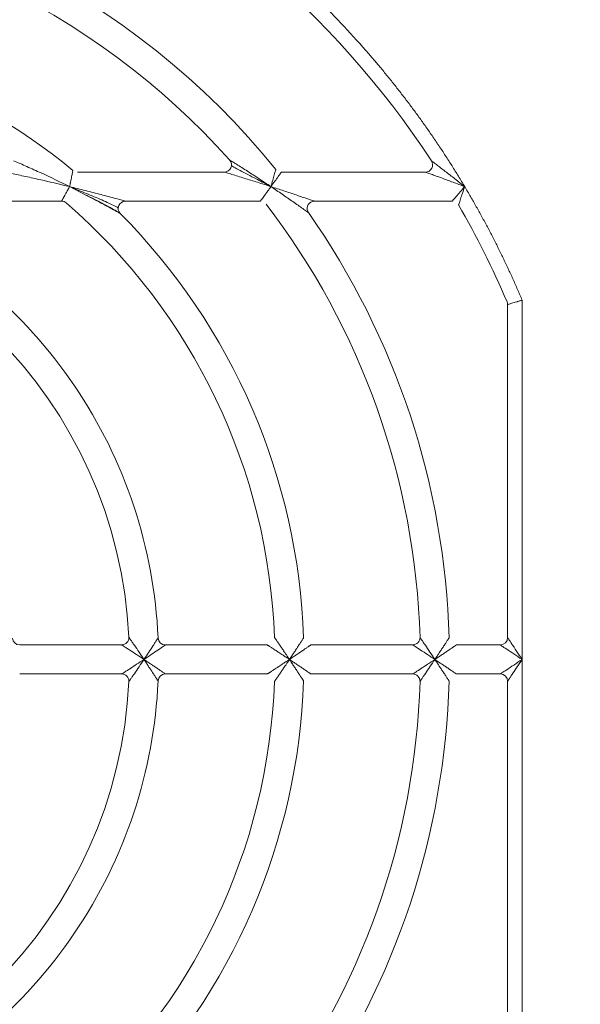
# Model space of a CAD drawing. Header units: millimetres. Extents: x 30 to 1432, y 107 to 988.
# Tile 15 of 34: x 1120 to 1159, y 653 to 721. Entities that reach past the tile are written whole.
import ezdxf

# ---------------------------------------------------------------- set-up
doc = ezdxf.new("R2010")
doc.units = ezdxf.units.MM
doc.header["$LTSCALE"] = 5
doc.layers.add('AA', color=7, linetype='Continuous')
doc.styles.add('SLDTEXTSTYLE1', font='TXT', dxfattribs={"width": 0.75})
doc.dimstyles.new('SLDDIMSTYLE0', dxfattribs={"dimtxt": 17.5, "dimasz": 16.51, "dimexe": 0, "dimexo": 0.0625, "dimgap": 4.375, "dimtad": 1, "dimrnd": 1e-09, "dimzin": 12, "dimdsep": 46, "dimtxsty": 'SLDTEXTSTYLE1', "dimsah": 1, "dimcen": 0.09, "dimadec": 0, "dimazin": 3, "dimtfac": 1, "dimtofl": 0, "dimtmove": 0, "dimatfit": 3, "dimfxl": 1, "dimfrac": 2, "dimtolj": 1, "dimtzin": 12, "dimarcsym": 0})

# ---------------------------------------------------------------- blocks, each defined once
blk = doc.blocks.new('*D6')
at = {"layer": 'AA', "color": 7}
for p, q in [((1096.503, 681.694), (1096.503, 887.194)), ((1221.503, 681.694), (1221.503, 887.194)), ((1096.503, 882.194), (1221.503, 882.194))]:
    blk.add_line(p, q, dxfattribs=at)
for points in [[(1096.503, 882.194), (1113.013, 879.654), (1113.013, 884.734)], [(1221.503, 882.194), (1204.993, 884.734), (1204.993, 879.654)]]:
    blk.add_solid(points, dxfattribs=at)
at = {"layer": 'AA', "color": 7, "insert": (1119.283, 904.752, 18.061), "char_height": 17.5, "attachment_point": 1, "style": 'SLDTEXTSTYLE1'}
blk.add_mtext('125', dxfattribs=at)

msp = doc.modelspace()

# ---------------------------------------------------------------- linework, layer by layer
at = {"color": 144, "linetype": 'Continuous', "lineweight": 0}
for p, q in [((1134.516, 710.194), (1124.431, 710.194)), ((1155.003, 676.694), (1155.003, 701.392)), ((1153.503, 677.694), (1150.482, 677.694))]:
    msp.add_line(p, q, dxfattribs=at)
at = {"color": 7, "linetype": 'Continuous', "lineweight": 15}
for p, q in [((1148.349, 710.194), (1138.455, 710.194)), ((1125.051, 708.594), (1123.889, 709.194)), ((1123.918, 709.177), (1124.631, 708.885)), ((1110.467, 708.194), (1123.335, 708.194)), ((1127.728, 708.194), (1137, 708.194)), ((1140.718, 708.194), (1150.196, 708.194)), ((1154.003, 701.086), (1154.003, 678.194)), ((1127.466, 677.694), (1120.456, 677.694)), ((1137.475, 677.694), (1130.47, 677.694)), ((1147.481, 677.694), (1140.477, 677.694)), ((1155.003, 651.996), (1155.003, 676.694)), ((1120.456, 675.694), (1127.466, 675.694)), ((1130.47, 675.694), (1137.475, 675.694)), ((1140.477, 675.694), (1147.481, 675.694)), ((1150.482, 675.694), (1153.503, 675.694)), ((1154.003, 675.194), (1154.003, 652.301))]:
    msp.add_line(p, q, dxfattribs=at)
at = {"color": 8, "linetype": 'Continuous', "lineweight": 15}
msp.add_line((1140.309, 707.407), (1140.259, 707.496), dxfattribs=at)
at = {"color": 7, "linetype": 'Continuous', "lineweight": 15}
for centre, radius, start, end in [((1096.503, 676.694), 62.5, 33.25643, 66.83195), ((1096.503, 676.694), 53.5, 39.0228, 88.40825), ((1096.503, 676.694), 51.5, 41.81031, 88.31459), ((1096.503, 676.694), 43.5, 50.59943, 88.04636), ((1148.349, 710.694), 0.5, 270, 33.25643), ((1096.503, 676.694), 31.5, 2.77346, 87.22654), ((1096.503, 676.694), 41.5, 2.09665, 49.12136), ((1127.728, 707.694), 0.5, 90, 224.79283), ((1096.503, 676.694), 51.5, 1.68541, 37.43371), ((1140.718, 707.694), 0.5, 90, 203.30263), ((1096.503, 676.694), 62.5, 23.16805, 30), ((1096.503, 676.694), 43.5, 1.95364, 44.79283), ((1096.503, 676.694), 53.5, 1.59175, 35.03481), ((1127.466, 678.194), 0.5, 270, 2.77346), ((1130.47, 678.194), 0.5, 182.52869, 270), ((1153.503, 678.194), 0.5, 270, 0), ((1127.466, 675.194), 0.5, 357.22654, 90), ((1153.503, 675.194), 0.5, 0, 90), ((1096.503, 676.694), 31.5, 272.77346, 357.22654), ((1096.503, 676.694), 41.5, 310.87864, 357.90335), ((1096.503, 676.694), 43.5, 315.20717, 358.04636), ((1096.503, 676.694), 51.5, 322.56629, 358.31459), ((1096.503, 676.694), 53.5, 324.96519, 358.40825)]:
    msp.add_arc(centre, radius, start, end, dxfattribs=at)
at = {"color": 144, "linetype": 'Continuous', "lineweight": 0}
for centre, start, end in [((1134.516, 710.694), 270, 41.81031), ((1123.335, 707.694), 49.12136, 90), ((1153.503, 701.086), 0, 23.16805), ((1120.456, 678.194), 183.58349, 270), ((1147.481, 678.194), 270, 1.68541), ((1130.47, 675.194), 90, 177.47142), ((1147.481, 675.194), 358.31459, 90)]:
    msp.add_arc(centre, 0.5, start, end, dxfattribs=at)
at = {"color": 7, "linetype": 'Continuous', "lineweight": 15}
for points, knots in [([(1151.055, 709.194), (1150.912, 709.432), (1150.626, 709.909), (1150.184, 710.617), (1149.734, 711.319), (1149.276, 712.014), (1148.808, 712.703), (1148.331, 713.386), (1147.846, 714.062), (1147.351, 714.732), (1146.848, 715.396), (1146.335, 716.054), (1145.814, 716.705), (1144.389, 718.438), (1141.937, 721.153), (1138.25, 724.63), (1134.299, 727.805), (1131.109, 729.972), (1128.852, 731.342), (1127.614, 732.057), (1126.361, 732.742), (1125.094, 733.399), (1123.811, 734.027), (1122.515, 734.629), (1121.639, 735.005), (1121.201, 735.194)], [0, 0, 0, 0, 0.0207381, 0.0414582, 0.0621639, 0.0828586, 0.103546, 0.1242296, 0.1449131, 0.1656, 0.1862938, 0.2069982, 0.2277167, 0.2484529, 0.3742207, 0.5000017, 0.6257694, 0.7515505, 0.7870835, 0.8225731, 0.8580372, 0.893494, 0.9289614, 0.9644574, 1, 1, 1, 1]), ([(1120.033, 710.966), (1120.172, 710.908), (1120.323, 710.843), (1120.632, 710.71), (1120.79, 710.641), (1121.273, 710.429), (1121.599, 710.282), (1122.584, 709.83), (1123.238, 709.517), (1123.889, 709.194)], [0, 0, 0, 0, 0.125, 0.125, 0.25, 0.25, 0.5, 0.5, 1, 1, 1, 1]), ([(1134.889, 711.027), (1134.889, 711.027), (1134.953, 710.987), (1135.133, 710.876), (1135.244, 710.806), (1135.601, 710.582), (1135.857, 710.42), (1136.383, 710.083), (1136.654, 709.907), (1137.193, 709.554), (1137.464, 709.375), (1137.734, 709.194)], [0, 0, 0, 0, 0.125, 0.125, 0.25, 0.25, 0.5, 0.5, 0.75, 0.75, 1, 1, 1, 1]), ([(1137.552, 709.286), (1137.27, 709.435), (1136.607, 709.785), (1135.789, 710.204), (1135.239, 710.498), (1135.063, 710.602), (1135.018, 710.636), (1135.014, 710.64), (1135.013, 710.641)], [0, 0, 0, 0, 0.301995, 0.711089, 0.894533, 0.963162, 0.985358, 1, 1, 1, 1]), ([(1148.767, 710.968), (1148.767, 710.968), (1148.807, 710.937), (1148.934, 710.841), (1149.016, 710.779), (1149.199, 710.64), (1149.298, 710.564), (1149.504, 710.406), (1149.61, 710.325), (1149.932, 710.076), (1150.156, 709.902), (1150.605, 709.551), (1150.83, 709.373), (1151.055, 709.194)], [0, 0, 0, 0, 0.125, 0.125, 0.25, 0.25, 0.375, 0.375, 0.5, 0.5, 0.75, 0.75, 1, 1, 1, 1]), ([(1119.771, 710.121), (1119.917, 710.091), (1120.076, 710.057), (1120.402, 709.989), (1120.569, 709.953), (1121.08, 709.843), (1121.427, 709.767), (1122.479, 709.53), (1123.183, 709.365), (1123.889, 709.194)], [0, 0, 0, 0, 0.125, 0.125, 0.25, 0.25, 0.5, 0.5, 1, 1, 1, 1]), ([(1123.889, 709.194), (1123.895, 709.227), (1123.908, 709.29), (1123.927, 709.38), (1123.943, 709.461), (1123.957, 709.532), (1123.98, 709.646), (1124.01, 709.792), (1124.042, 709.955), (1124.069, 710.084), (1124.089, 710.184), (1124.104, 710.255), (1124.112, 710.299), (1124.113, 710.305), (1124.114, 710.307)], [0, 0, 0, 0, 0.060077, 0.115092, 0.16504, 0.209916, 0.249715, 0.381504, 0.499789, 0.607416, 0.710734, 0.810224, 0.906439, 1, 1, 1, 1]), ([(1138.455, 710.194), (1138.455, 710.194), (1138.434, 710.164), (1138.356, 710.055), (1138.3, 709.977), (1138.162, 709.785), (1138.084, 709.678), (1137.913, 709.441), (1137.825, 709.319), (1137.734, 709.194)], [0, 0, 0, 0, 0.25, 0.25, 0.5, 0.5, 0.75, 0.75, 1, 1, 1, 1]), ([(1151.055, 709.194), (1150.786, 709.296), (1150.518, 709.397), (1149.985, 709.595), (1149.72, 709.694), (1149.339, 709.834), (1149.215, 709.879), (1148.973, 709.968), (1148.856, 710.01), (1148.641, 710.088), (1148.545, 710.123), (1148.396, 710.177), (1148.349, 710.194), (1148.349, 710.194)], [0, 0, 0, 0, 0.25, 0.25, 0.5, 0.5, 0.625, 0.625, 0.75, 0.75, 0.875, 0.875, 1, 1, 1, 1]), ([(1123.335, 708.194), (1123.336, 708.194), (1123.337, 708.196), (1123.343, 708.206), (1123.352, 708.223), (1123.366, 708.248), (1123.391, 708.292), (1123.436, 708.374), (1123.507, 708.502), (1123.593, 708.657), (1123.681, 708.815), (1123.782, 708.997), (1123.849, 709.121), (1123.889, 709.194)], [0, 0, 0, 0, 0.0490077, 0.0984343, 0.1483826, 0.1989523, 0.2502393, 0.3705238, 0.5003698, 0.6172496, 0.7500937, 0.8515852, 1, 1, 1, 1]), ([(1123.889, 709.194), (1124.254, 709.105), (1124.618, 709.014), (1125.339, 708.832), (1125.698, 708.739), (1126.401, 708.555), (1126.743, 708.463), (1127.222, 708.333), (1127.375, 708.291), (1127.566, 708.238), (1127.622, 708.223), (1127.703, 708.2), (1127.728, 708.194), (1127.728, 708.194)], [0, 0, 0, 0, 0.25, 0.25, 0.5, 0.5, 0.75, 0.75, 0.875, 0.875, 0.9375, 0.9375, 1, 1, 1, 1]), ([(1124.631, 708.885), (1124.992, 708.74), (1125.711, 708.451), (1126.545, 708.079), (1127.038, 707.841), (1127.189, 707.759), (1127.225, 707.733), (1127.228, 707.73), (1127.229, 707.729)], [0, 0, 0, 0, 0.3751903, 0.7491886, 0.9130963, 0.9714153, 0.9890739, 1, 1, 1, 1]), ([(1127.345, 707.371), (1127.342, 707.374), (1127.333, 707.379), (1127.258, 707.425), (1127.047, 707.549), (1126.327, 707.958), (1125.608, 708.327), (1125.058, 708.609)], [0, 0, 0, 0, 0.035198, 0.073472, 0.160535, 0.357798, 1, 1, 1, 1]), ([(1137, 708.194), (1137, 708.194), (1137.001, 708.196), (1137.01, 708.207), (1137.024, 708.226), (1137.043, 708.252), (1137.078, 708.3), (1137.142, 708.386), (1137.238, 708.517), (1137.352, 708.672), (1137.466, 708.827), (1137.596, 709.004), (1137.682, 709.123), (1137.734, 709.194)], [0, 0, 0, 0, 0.0486166, 0.0977656, 0.1476388, 0.1984199, 0.2502829, 0.3695093, 0.5007235, 0.6168102, 0.7502176, 0.851696, 1, 1, 1, 1]), ([(1137.734, 709.194), (1138.03, 709.098), (1138.324, 709.002), (1138.906, 708.81), (1139.196, 708.713), (1139.614, 708.572), (1139.75, 708.526), (1140.016, 708.435), (1140.145, 708.391), (1140.384, 708.309), (1140.493, 708.271), (1140.62, 708.228), (1140.655, 708.215), (1140.705, 708.198), (1140.718, 708.194), (1140.718, 708.194)], [0, 0, 0, 0, 0.25, 0.25, 0.5, 0.5, 0.625, 0.625, 0.75, 0.75, 0.875, 0.875, 0.9375, 0.9375, 1, 1, 1, 1]), ([(1140.309, 707.407), (1140.309, 707.407), (1140.297, 707.415), (1140.255, 707.445), (1140.225, 707.467), (1140.117, 707.544), (1140.023, 707.611), (1139.819, 707.756), (1139.708, 707.834), (1139.48, 707.995), (1139.363, 708.077), (1139.003, 708.328), (1138.753, 708.502), (1138.248, 708.847), (1137.992, 709.02), (1137.734, 709.194)], [0, 0, 0, 0, 0.0625, 0.0625, 0.125, 0.125, 0.25, 0.25, 0.375, 0.375, 0.5, 0.5, 0.75, 0.75, 1, 1, 1, 1]), ([(1150.196, 708.194), (1150.196, 708.194), (1150.223, 708.225), (1150.32, 708.337), (1150.391, 708.419), (1150.555, 708.609), (1150.649, 708.719), (1150.848, 708.95), (1150.95, 709.07), (1151.055, 709.194)], [0, 0, 0, 0, 0.25, 0.25, 0.5, 0.5, 0.75, 0.75, 1, 1, 1, 1]), ([(1151.055, 709.194), (1151.003, 709.04), (1150.952, 708.89), (1150.854, 708.601), (1150.807, 708.464), (1150.726, 708.226), (1150.691, 708.124), (1150.643, 707.983), (1150.629, 707.944), (1150.629, 707.944)], [0, 0, 0, 0, 0.25, 0.25, 0.5, 0.5, 0.75, 0.75, 1, 1, 1, 1]), ([(1155.003, 701.392), (1154.899, 701.636), (1154.69, 702.124), (1154.367, 702.851), (1154.034, 703.574), (1153.693, 704.293), (1153.343, 705.006), (1152.985, 705.716), (1152.617, 706.421), (1152.24, 707.121), (1151.854, 707.817), (1151.46, 708.508), (1151.19, 708.965), (1151.055, 709.194)], [0, 0, 0, 0, 0.091016, 0.181968, 0.27287, 0.363736, 0.454581, 0.545419, 0.636264, 0.72713, 0.818032, 0.908984, 1, 1, 1, 1]), ([(1110.262, 707.238), (1113.07, 705.973), (1115.703, 704.318), (1120.419, 700.353), (1122.501, 698.044), (1125.959, 692.945), (1127.333, 690.155), (1129.271, 684.307), (1129.834, 681.249), (1129.97, 678.172)], [0, 0, 0, 0, 0.25, 0.25, 0.5, 0.5, 0.75, 0.75, 1, 1, 1, 1]), ([(1155.003, 701.392), (1154.97, 701.382), (1154.908, 701.363), (1154.822, 701.337), (1154.747, 701.314), (1154.683, 701.295), (1154.581, 701.264), (1154.449, 701.223), (1154.294, 701.176), (1154.167, 701.137), (1154.072, 701.108), (1154.013, 701.09), (1154.006, 701.087), (1154.003, 701.086)], [0, 0, 0, 0, 0.0637038, 0.1205464, 0.1705268, 0.2136443, 0.2498987, 0.3824704, 0.5001637, 0.6318999, 0.7588829, 0.8814557, 1, 1, 1, 1]), ([(1129.003, 676.694), (1128.889, 676.864), (1128.776, 677.032), (1128.554, 677.361), (1128.443, 677.524), (1128.292, 677.745), (1128.245, 677.814), (1128.156, 677.943), (1128.114, 678.003), (1128.01, 678.154), (1127.966, 678.218), (1127.966, 678.218)], [0, 0, 0, 0, 0.25, 0.25, 0.5, 0.5, 0.625, 0.625, 0.75, 0.75, 1, 1, 1, 1]), ([(1129.97, 678.172), (1129.97, 678.172), (1129.932, 678.113), (1129.841, 677.971), (1129.804, 677.915), (1129.724, 677.791), (1129.681, 677.724), (1129.541, 677.51), (1129.437, 677.35), (1129.224, 677.027), (1129.115, 676.862), (1129.003, 676.694)], [0, 0, 0, 0, 0.25, 0.25, 0.375, 0.375, 0.5, 0.5, 0.75, 0.75, 1, 1, 1, 1]), ([(1147.98, 678.208), (1147.98, 678.208), (1148.023, 678.145), (1148.125, 677.997), (1148.165, 677.938), (1148.252, 677.809), (1148.299, 677.74), (1148.448, 677.521), (1148.557, 677.359), (1148.777, 677.031), (1148.889, 676.864), (1149.003, 676.694)], [0, 0, 0, 0, 0.25, 0.25, 0.375, 0.375, 0.5, 0.5, 0.75, 0.75, 1, 1, 1, 1]), ([(1154.003, 678.194), (1154.003, 678.194), (1154.029, 678.155), (1154.129, 678.004), (1154.203, 677.893), (1154.388, 677.616), (1154.499, 677.449), (1154.741, 677.086), (1154.872, 676.89), (1155.003, 676.694)], [0, 0, 0, 0, 0.25, 0.25, 0.5, 0.5, 0.75, 0.75, 1, 1, 1, 1]), ([(1127.466, 677.694), (1127.466, 677.694), (1127.532, 677.652), (1127.684, 677.555), (1127.745, 677.516), (1127.876, 677.432), (1127.946, 677.387), (1128.169, 677.243), (1128.333, 677.136), (1128.664, 676.919), (1128.832, 676.808), (1129.003, 676.694)], [0, 0, 0, 0, 0.25, 0.25, 0.375, 0.375, 0.5, 0.5, 0.75, 0.75, 1, 1, 1, 1]), ([(1130.47, 677.694), (1130.47, 677.694), (1130.412, 677.653), (1130.272, 677.556), (1130.216, 677.518), (1130.094, 677.433), (1130.027, 677.388), (1129.815, 677.242), (1129.657, 677.134), (1129.336, 676.917), (1129.171, 676.806), (1129.003, 676.694)], [0, 0, 0, 0, 0.25, 0.25, 0.375, 0.375, 0.5, 0.5, 0.75, 0.75, 1, 1, 1, 1]), ([(1149.003, 676.694), (1148.832, 676.807), (1148.665, 676.918), (1148.336, 677.135), (1148.173, 677.242), (1147.952, 677.387), (1147.883, 677.432), (1147.754, 677.516), (1147.694, 677.555), (1147.544, 677.653), (1147.481, 677.694), (1147.481, 677.694)], [0, 0, 0, 0, 0.25, 0.25, 0.5, 0.5, 0.625, 0.625, 0.75, 0.75, 1, 1, 1, 1]), ([(1155.003, 676.694), (1154.806, 676.825), (1154.61, 676.955), (1154.247, 677.197), (1154.081, 677.308), (1153.803, 677.493), (1153.692, 677.567), (1153.542, 677.668), (1153.503, 677.694), (1153.503, 677.694)], [0, 0, 0, 0, 0.25, 0.25, 0.5, 0.5, 0.75, 0.75, 1, 1, 1, 1]), ([(1129.003, 676.694), (1128.832, 676.58), (1128.664, 676.469), (1128.333, 676.252), (1128.169, 676.145), (1127.946, 676.001), (1127.876, 675.955), (1127.745, 675.871), (1127.684, 675.833), (1127.532, 675.735), (1127.466, 675.694), (1127.466, 675.694)], [0, 0, 0, 0, 0.25, 0.25, 0.5, 0.5, 0.625, 0.625, 0.75, 0.75, 1, 1, 1, 1]), ([(1127.966, 675.169), (1127.966, 675.169), (1128.01, 675.234), (1128.114, 675.384), (1128.156, 675.444), (1128.245, 675.573), (1128.292, 675.643), (1128.443, 675.863), (1128.554, 676.027), (1128.776, 676.355), (1128.889, 676.523), (1129.003, 676.694)], [0, 0, 0, 0, 0.25, 0.25, 0.375, 0.375, 0.5, 0.5, 0.75, 0.75, 1, 1, 1, 1]), ([(1149.003, 676.694), (1148.889, 676.523), (1148.777, 676.356), (1148.557, 676.029), (1148.448, 675.866), (1148.299, 675.647), (1148.252, 675.578), (1148.165, 675.45), (1148.125, 675.391), (1148.023, 675.242), (1147.98, 675.179), (1147.98, 675.179)], [0, 0, 0, 0, 0.25, 0.25, 0.5, 0.5, 0.625, 0.625, 0.75, 0.75, 1, 1, 1, 1]), ([(1153.503, 675.694), (1153.503, 675.694), (1153.542, 675.72), (1153.692, 675.82), (1153.803, 675.894), (1154.081, 676.079), (1154.247, 676.19), (1154.61, 676.432), (1154.806, 676.563), (1155.003, 676.694)], [0, 0, 0, 0, 0.25, 0.25, 0.5, 0.5, 0.75, 0.75, 1, 1, 1, 1]), ([(1155.003, 676.694), (1154.872, 676.497), (1154.741, 676.301), (1154.499, 675.938), (1154.388, 675.772), (1154.203, 675.494), (1154.129, 675.383), (1154.029, 675.233), (1154.003, 675.194), (1154.003, 675.194)], [0, 0, 0, 0, 0.25, 0.25, 0.5, 0.5, 0.75, 0.75, 1, 1, 1, 1]), ([(1129.97, 675.216), (1129.834, 672.138), (1129.271, 669.08), (1127.333, 663.232), (1125.959, 660.443), (1122.501, 655.344), (1120.419, 653.034), (1115.703, 649.07), (1113.07, 647.415), (1110.262, 646.15)], [0, 0, 0, 0, 0.25, 0.25, 0.5, 0.5, 0.75, 0.75, 1, 1, 1, 1])]:
    msp.add_open_spline(points, degree=3, knots=knots, dxfattribs=at)
at = {"color": 144, "linetype": 'Continuous', "lineweight": 0}
for points, knots in [([(1137.734, 709.194), (1137.424, 709.294), (1137.116, 709.392), (1136.503, 709.586), (1136.195, 709.682), (1135.602, 709.866), (1135.314, 709.954), (1134.914, 710.074), (1134.789, 710.112), (1134.588, 710.172), (1134.516, 710.194), (1134.516, 710.194)], [0, 0, 0, 0, 0.25, 0.25, 0.5, 0.5, 0.75, 0.75, 0.875, 0.875, 1, 1, 1, 1]), ([(1137.734, 709.194), (1137.776, 709.343), (1137.816, 709.488), (1137.895, 709.769), (1137.931, 709.896), (1137.995, 710.123), (1138.021, 710.216), (1138.057, 710.344), (1138.067, 710.379), (1138.067, 710.379)], [0, 0, 0, 0, 0.25, 0.25, 0.5, 0.5, 0.75, 0.75, 1, 1, 1, 1]), ([(1137.975, 678.212), (1137.975, 678.211), (1137.977, 678.21), (1137.985, 678.196), (1138, 678.176), (1138.02, 678.146), (1138.045, 678.109), (1138.077, 678.063), (1138.135, 677.979), (1138.235, 677.831), (1138.374, 677.628), (1138.529, 677.399), (1138.669, 677.193), (1138.829, 676.953), (1138.934, 676.796), (1139.003, 676.694)], [0, 0, 0, 0, 0.031981, 0.064652, 0.098413, 0.13363, 0.170626, 0.209685, 0.251048, 0.36452, 0.500644, 0.61417, 0.750857, 0.837239, 1, 1, 1, 1]), ([(1139.003, 676.694), (1139.033, 676.739), (1139.09, 676.825), (1139.171, 676.947), (1139.243, 677.055), (1139.341, 677.204), (1139.461, 677.385), (1139.608, 677.61), (1139.741, 677.812), (1139.842, 677.969), (1139.908, 678.07), (1139.948, 678.131), (1139.973, 678.169), (1139.976, 678.174), (1139.977, 678.177)], [0, 0, 0, 0, 0.073534, 0.139596, 0.198159, 0.249198, 0.383534, 0.499517, 0.634234, 0.749153, 0.818589, 0.882586, 0.9425, 1, 1, 1, 1]), ([(1149.003, 676.694), (1149.033, 676.74), (1149.091, 676.826), (1149.173, 676.949), (1149.244, 677.056), (1149.342, 677.205), (1149.462, 677.386), (1149.61, 677.612), (1149.743, 677.814), (1149.846, 677.971), (1149.912, 678.073), (1149.952, 678.134), (1149.977, 678.172), (1149.98, 678.177), (1149.982, 678.18)], [0, 0, 0, 0, 0.074232, 0.140525, 0.198855, 0.249201, 0.383719, 0.499515, 0.63436, 0.749154, 0.818711, 0.882735, 0.942601, 1, 1, 1, 1]), ([(1139.003, 676.694), (1138.951, 676.728), (1138.855, 676.792), (1138.726, 676.878), (1138.622, 676.947), (1138.476, 677.042), (1138.297, 677.161), (1138.066, 677.311), (1137.86, 677.446), (1137.696, 677.551), (1137.59, 677.62), (1137.525, 677.662), (1137.483, 677.689), (1137.478, 677.692), (1137.475, 677.694)], [0, 0, 0, 0, 0.082747, 0.151866, 0.207357, 0.249219, 0.38515, 0.499502, 0.63527, 0.749161, 0.819749, 0.884016, 0.943468, 1, 1, 1, 1]), ([(1140.477, 677.694), (1140.476, 677.693), (1140.475, 677.692), (1140.463, 677.684), (1140.443, 677.67), (1140.416, 677.652), (1140.381, 677.627), (1140.338, 677.598), (1140.258, 677.543), (1140.116, 677.446), (1139.917, 677.31), (1139.693, 677.158), (1139.479, 677.013), (1139.244, 676.856), (1139.091, 676.753), (1139.003, 676.694)], [0, 0, 0, 0, 0.032583, 0.065729, 0.099784, 0.135071, 0.171879, 0.210462, 0.251041, 0.365571, 0.500613, 0.615979, 0.750862, 0.857525, 1, 1, 1, 1]), ([(1150.482, 677.694), (1150.481, 677.693), (1150.48, 677.692), (1150.467, 677.684), (1150.448, 677.67), (1150.42, 677.652), (1150.385, 677.627), (1150.342, 677.598), (1150.261, 677.542), (1150.119, 677.446), (1149.919, 677.31), (1149.695, 677.158), (1149.481, 677.013), (1149.245, 676.856), (1149.091, 676.753), (1149.003, 676.694)], [0, 0, 0, 0, 0.032542, 0.065655, 0.09969, 0.134972, 0.171793, 0.210409, 0.251043, 0.36551, 0.500616, 0.615891, 0.750861, 0.856931, 1, 1, 1, 1]), ([(1129.97, 675.216), (1129.97, 675.217), (1129.969, 675.218), (1129.961, 675.23), (1129.948, 675.25), (1129.931, 675.277), (1129.908, 675.312), (1129.88, 675.355), (1129.828, 675.436), (1129.737, 675.578), (1129.606, 675.779), (1129.459, 676.004), (1129.316, 676.221), (1129.162, 676.455), (1129.059, 676.609), (1129.003, 676.694)], [0, 0, 0, 0, 0.032769, 0.066048, 0.100171, 0.135445, 0.172147, 0.210521, 0.250777, 0.365876, 0.500429, 0.616685, 0.750777, 0.861671, 1, 1, 1, 1]), ([(1129.003, 676.694), (1129.049, 676.663), (1129.136, 676.604), (1129.259, 676.522), (1129.365, 676.451), (1129.512, 676.352), (1129.691, 676.23), (1129.914, 676.078), (1130.112, 675.941), (1130.266, 675.835), (1130.365, 675.766), (1130.425, 675.725), (1130.462, 675.699), (1130.467, 675.695), (1130.47, 675.694)], [0, 0, 0, 0, 0.075069, 0.141624, 0.199668, 0.249204, 0.383966, 0.499526, 0.63448, 0.749162, 0.818687, 0.882703, 0.942583, 1, 1, 1, 1]), ([(1137.475, 675.694), (1137.476, 675.694), (1137.478, 675.695), (1137.491, 675.704), (1137.512, 675.717), (1137.541, 675.736), (1137.579, 675.761), (1137.626, 675.79), (1137.711, 675.846), (1137.86, 675.942), (1138.066, 676.076), (1138.297, 676.227), (1138.51, 676.368), (1138.751, 676.526), (1138.907, 676.63), (1139.003, 676.694)], [0, 0, 0, 0, 0.032107, 0.064873, 0.098692, 0.133924, 0.170884, 0.20985, 0.251056, 0.364893, 0.500644, 0.614944, 0.750857, 0.848179, 1, 1, 1, 1]), ([(1139.003, 676.694), (1138.971, 676.647), (1138.914, 676.561), (1138.836, 676.445), (1138.773, 676.351), (1138.726, 676.281), (1138.643, 676.157), (1138.529, 675.989), (1138.374, 675.76), (1138.235, 675.556), (1138.125, 675.394), (1138.053, 675.289), (1138.008, 675.224), (1137.98, 675.183), (1137.977, 675.178), (1137.975, 675.175)], [0, 0, 0, 0, 0.074345, 0.136399, 0.186208, 0.22381, 0.249232, 0.385937, 0.499513, 0.635652, 0.749175, 0.819994, 0.884312, 0.943671, 1, 1, 1, 1]), ([(1139.977, 675.211), (1139.977, 675.212), (1139.976, 675.213), (1139.968, 675.225), (1139.955, 675.245), (1139.937, 675.273), (1139.914, 675.308), (1139.886, 675.351), (1139.833, 675.433), (1139.741, 675.575), (1139.608, 675.777), (1139.461, 676.002), (1139.318, 676.219), (1139.163, 676.454), (1139.06, 676.608), (1139.003, 676.694)], [0, 0, 0, 0, 0.032701, 0.065935, 0.100045, 0.135344, 0.172118, 0.210614, 0.251048, 0.365914, 0.500616, 0.616547, 0.750867, 0.86043, 1, 1, 1, 1]), ([(1139.003, 676.694), (1139.049, 676.662), (1139.137, 676.604), (1139.261, 676.521), (1139.367, 676.45), (1139.514, 676.351), (1139.693, 676.229), (1139.917, 676.078), (1140.116, 675.941), (1140.272, 675.835), (1140.371, 675.766), (1140.432, 675.725), (1140.47, 675.699), (1140.475, 675.695), (1140.477, 675.694)], [0, 0, 0, 0, 0.075729, 0.142505, 0.200329, 0.249205, 0.384105, 0.499522, 0.634579, 0.749162, 0.818814, 0.88286, 0.942689, 1, 1, 1, 1]), ([(1147.481, 675.694), (1147.481, 675.694), (1147.544, 675.735), (1147.694, 675.832), (1147.754, 675.871), (1147.883, 675.955), (1147.952, 676.001), (1148.173, 676.145), (1148.336, 676.252), (1148.665, 676.469), (1148.832, 676.58), (1149.003, 676.694)], [0, 0, 0, 0, 0.25, 0.25, 0.375, 0.375, 0.5, 0.5, 0.75, 0.75, 1, 1, 1, 1]), ([(1149.982, 675.208), (1149.982, 675.208), (1149.981, 675.21), (1149.973, 675.222), (1149.96, 675.242), (1149.942, 675.27), (1149.918, 675.305), (1149.89, 675.349), (1149.837, 675.43), (1149.743, 675.574), (1149.61, 675.775), (1149.462, 676.001), (1149.319, 676.217), (1149.163, 676.453), (1149.061, 676.607), (1149.003, 676.694)], [0, 0, 0, 0, 0.032639, 0.065824, 0.099903, 0.135196, 0.171989, 0.210534, 0.251048, 0.365789, 0.500619, 0.616364, 0.750866, 0.859502, 1, 1, 1, 1]), ([(1149.003, 676.694), (1149.05, 676.662), (1149.138, 676.603), (1149.262, 676.52), (1149.368, 676.449), (1149.515, 676.351), (1149.695, 676.229), (1149.919, 676.078), (1150.119, 675.942), (1150.275, 675.835), (1150.375, 675.766), (1150.436, 675.725), (1150.475, 675.699), (1150.479, 675.695), (1150.482, 675.694)], [0, 0, 0, 0, 0.076175, 0.143099, 0.200776, 0.249206, 0.384193, 0.49952, 0.634641, 0.749162, 0.818895, 0.882959, 0.942756, 1, 1, 1, 1])]:
    msp.add_open_spline(points, degree=3, knots=knots, dxfattribs=at)
at = {"color": 8, "linetype": 'Continuous', "lineweight": 15}
msp.add_open_spline([(1127.373, 707.341), (1127.369, 707.343), (1127.362, 707.347), (1127.284, 707.392), (1127.059, 707.518), (1126.539, 707.808), (1125.845, 708.189), (1125.291, 708.472), (1125.051, 708.594)], degree=3, knots=[0, 0, 0, 0, 0.034296, 0.072792, 0.172404, 0.363362, 0.724296, 1, 1, 1, 1], dxfattribs=at)

# ---------------------------------------------------------------- dimensions: what is measured, and where the dimension line sits
at = {"layer": 'AA', "color": 7}
dim = msp.add_linear_dim(base=(1221.503, 882.194), p1=(1096.503, 676.694), p2=(1221.503, 676.694), dimstyle='SLDDIMSTYLE0', dxfattribs=at)
dim.commit()
dim.dimension.update_dxf_attribs({"geometry": '*D6', "text_midpoint": (1145.788, 882.194), "dimtype": 160})

doc.saveas('drawing.dxf')
